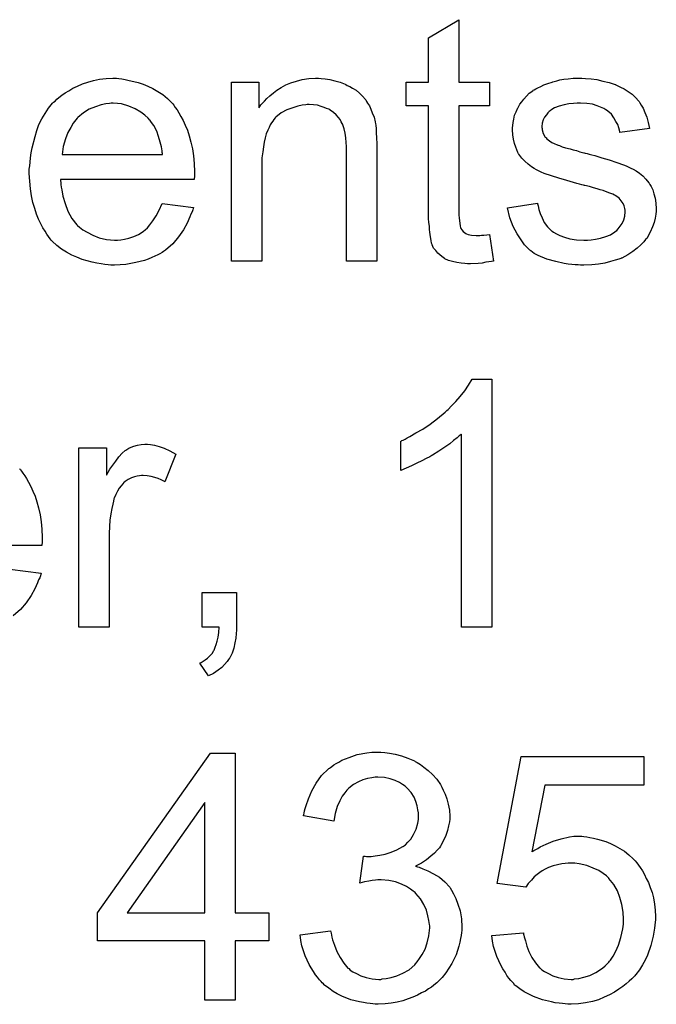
# Model space of a CAD drawing. Extents: x -2.2 to 8.3, y -2.9 to 5.2.
# Tile 185 of 205: x 4.274 to 4.48, y 3.178 to 3.497. Entities that reach past the tile are written whole.
import ezdxf

# ---------------------------------------------------------------- set-up
doc = ezdxf.new("R2010")
doc.units = 0
doc.layers.add('acc-ni-360-20-in-a_document', color=1, linetype='CONTINUOUS')

msp = doc.modelspace()

# ---------------------------------------------------------------- linework, layer by layer
at = {"layer": 'acc-ni-360-20-in-a_document', "color": 1}
for points in [[(4.416302, 3.476951), (4.426252, 3.476951), (4.426252, 3.469314), (4.416302, 3.469314), (4.416302, 3.435183), (4.416302, 3.434952), (4.416302, 3.434489), (4.416302, 3.433795), (4.416418, 3.432985), (4.416533, 3.431133), (4.416649, 3.430324), (4.416765, 3.429745), (4.416881, 3.429514), (4.417228, 3.429051), (4.41769, 3.428472), (4.4185, 3.427894), (4.418732, 3.427778), (4.41931, 3.427547), (4.420351, 3.427315), (4.421856, 3.4272), (4.423013, 3.4272), (4.423591, 3.427315), (4.424401, 3.427315), (4.425327, 3.427431), (4.426252, 3.427547), (4.427525, 3.418869), (4.427293, 3.418869), (4.426831, 3.418754), (4.426021, 3.418638), (4.42498, 3.418522), (4.423823, 3.418291), (4.42255, 3.418175), (4.420004, 3.418059), (4.419079, 3.418059), (4.418153, 3.418175), (4.416996, 3.418291), (4.415608, 3.418407), (4.414219, 3.418754), (4.412947, 3.419101), (4.411674, 3.419679), (4.411558, 3.419795), (4.411211, 3.420026), (4.410748, 3.420373), (4.410054, 3.420952), (4.409476, 3.42153), (4.408782, 3.42234), (4.408087, 3.42315), (4.407624, 3.424191), (4.407624, 3.424307), (4.407393, 3.42477), (4.407277, 3.42558), (4.407046, 3.426737), (4.406815, 3.428241), (4.406699, 3.429167), (4.406699, 3.430208), (4.406583, 3.431481), (4.406467, 3.432753), (4.406467, 3.434142), (4.406467, 3.435762), (4.406467, 3.469314), (4.399178, 3.469314), (4.399178, 3.476951), (4.406467, 3.476951), (4.406467, 3.491298), (4.416302, 3.497198), (4.416302, 3.476951)], [(4.30604, 3.478108), (4.306966, 3.477992), (4.308123, 3.477761), (4.309395, 3.477529), (4.310899, 3.477182), (4.312288, 3.476835), (4.313908, 3.476256), (4.315412, 3.475678), (4.317031, 3.474868), (4.318651, 3.473943), (4.320271, 3.472901), (4.321775, 3.471628), (4.323163, 3.47024), (4.323279, 3.470124), (4.323511, 3.469893), (4.323858, 3.46943), (4.32432, 3.468736), (4.324899, 3.467926), (4.325477, 3.467001), (4.326172, 3.465843), (4.326866, 3.464455), (4.32756, 3.462951), (4.328254, 3.461331), (4.328833, 3.45948), (4.329411, 3.457513), (4.329874, 3.455315), (4.330221, 3.453001), (4.330453, 3.450571), (4.330568, 3.44791), (4.330568, 3.447794), (4.330568, 3.447331), (4.330568, 3.446522), (4.330453, 3.445365), (4.287065, 3.445365), (4.287065, 3.445249), (4.287065, 3.444902), (4.287181, 3.444439), (4.287181, 3.443745), (4.287297, 3.442935), (4.287528, 3.442009), (4.287875, 3.439927), (4.288569, 3.437613), (4.289495, 3.435067), (4.290767, 3.432753), (4.292387, 3.430671), (4.292503, 3.430671), (4.292619, 3.430439), (4.293313, 3.429861), (4.294354, 3.429051), (4.295743, 3.428241), (4.297594, 3.427315), (4.299676, 3.426506), (4.30199, 3.425927), (4.303263, 3.425811), (4.304651, 3.425696), (4.305577, 3.425696), (4.306618, 3.425811), (4.307891, 3.426043), (4.309279, 3.42639), (4.310899, 3.426853), (4.312403, 3.427547), (4.313908, 3.428472), (4.314023, 3.428588), (4.314602, 3.429051), (4.315296, 3.429745), (4.316106, 3.430671), (4.317031, 3.431943), (4.318073, 3.433563), (4.319114, 3.435414), (4.32004, 3.437613), (4.330221, 3.43634), (4.330221, 3.436224), (4.330105, 3.435993), (4.32999, 3.43553), (4.329758, 3.434836), (4.329411, 3.434142), (4.329064, 3.433216), (4.328139, 3.431249), (4.326982, 3.429051), (4.325362, 3.426737), (4.323511, 3.424539), (4.321197, 3.422456), (4.321081, 3.422456), (4.32085, 3.422225), (4.320502, 3.421993), (4.32004, 3.421646), (4.319345, 3.421299), (4.318651, 3.420952), (4.317726, 3.420489), (4.316684, 3.420026), (4.315527, 3.419564), (4.31437, 3.419101), (4.311478, 3.418407), (4.308238, 3.417828), (4.304651, 3.417597), (4.303379, 3.417597), (4.302569, 3.417712), (4.301528, 3.417828), (4.300255, 3.418059), (4.298867, 3.418291), (4.297362, 3.418522), (4.294123, 3.419448), (4.292387, 3.420142), (4.290767, 3.420836), (4.289032, 3.421762), (4.287412, 3.422803), (4.285908, 3.42396), (4.284404, 3.425349), (4.284288, 3.425464), (4.284057, 3.425696), (4.28371, 3.426158), (4.283247, 3.426853), (4.282668, 3.427662), (4.28209, 3.428588), (4.281396, 3.429745), (4.280702, 3.431018), (4.280007, 3.432522), (4.279313, 3.434142), (4.278735, 3.435993), (4.278156, 3.43796), (4.277693, 3.440042), (4.277346, 3.442356), (4.277115, 3.444786), (4.276999, 3.447331), (4.276999, 3.447447), (4.276999, 3.448026), (4.276999, 3.44872), (4.277115, 3.449761), (4.277231, 3.451034), (4.277346, 3.452422), (4.277578, 3.454042), (4.277925, 3.455662), (4.27885, 3.459364), (4.279429, 3.461215), (4.280123, 3.463182), (4.281049, 3.465034), (4.28209, 3.466769), (4.283247, 3.468505), (4.28452, 3.470124), (4.284635, 3.47024), (4.284867, 3.470472), (4.28533, 3.470819), (4.285908, 3.471397), (4.286602, 3.471976), (4.287528, 3.47267), (4.288569, 3.47348), (4.289842, 3.474174), (4.291115, 3.474984), (4.292619, 3.475678), (4.294239, 3.476372), (4.295974, 3.476951), (4.297825, 3.477529), (4.299792, 3.477876), (4.301875, 3.478108), (4.304073, 3.478223), (4.30523, 3.478223), (4.30604, 3.478108)], [(4.371642, 3.478108), (4.372914, 3.477992), (4.374419, 3.477761), (4.376038, 3.477414), (4.377774, 3.476951), (4.379394, 3.476256), (4.379625, 3.476141), (4.380088, 3.475909), (4.380898, 3.475562), (4.381823, 3.474984), (4.38298, 3.47429), (4.384022, 3.473364), (4.385063, 3.472438), (4.385989, 3.471281), (4.386104, 3.471166), (4.386336, 3.470703), (4.386683, 3.470124), (4.387261, 3.469314), (4.387724, 3.468157), (4.388187, 3.467001), (4.388765, 3.465612), (4.389113, 3.464108), (4.389113, 3.463992), (4.389228, 3.46353), (4.389344, 3.462835), (4.38946, 3.46191), (4.38946, 3.460521), (4.389575, 3.458901), (4.389691, 3.456935), (4.389691, 3.454505), (4.389691, 3.418869), (4.379856, 3.418869), (4.379856, 3.454042), (4.379856, 3.454158), (4.379856, 3.454273), (4.379856, 3.455083), (4.379856, 3.456125), (4.379741, 3.457397), (4.379625, 3.458901), (4.379394, 3.460406), (4.379047, 3.461794), (4.378699, 3.463067), (4.378699, 3.463182), (4.378468, 3.46353), (4.378121, 3.464108), (4.377774, 3.464802), (4.377195, 3.465496), (4.376501, 3.466306), (4.375576, 3.467116), (4.374534, 3.46781), (4.374419, 3.467926), (4.374072, 3.468157), (4.373377, 3.468389), (4.372567, 3.468736), (4.371642, 3.469083), (4.370485, 3.46943), (4.369096, 3.469546), (4.367708, 3.469662), (4.36713, 3.469662), (4.366667, 3.469546), (4.36551, 3.46943), (4.364006, 3.469199), (4.362386, 3.46862), (4.360535, 3.467926), (4.358683, 3.467001), (4.356948, 3.465612), (4.356717, 3.465381), (4.356254, 3.464802), (4.355907, 3.464339), (4.35556, 3.463761), (4.355097, 3.463067), (4.35475, 3.462257), (4.354287, 3.461331), (4.353824, 3.460174), (4.353477, 3.458901), (4.35313, 3.457513), (4.352898, 3.456009), (4.352667, 3.454389), (4.352436, 3.452422), (4.352436, 3.450455), (4.352436, 3.418869), (4.342601, 3.418869), (4.342601, 3.476951), (4.351394, 3.476951), (4.351394, 3.46862), (4.35151, 3.468736), (4.351741, 3.469083), (4.352088, 3.469546), (4.352551, 3.470124), (4.353245, 3.470819), (4.354055, 3.471628), (4.354981, 3.472554), (4.356138, 3.47348), (4.357295, 3.47429), (4.358683, 3.475215), (4.360188, 3.476025), (4.361807, 3.476719), (4.363658, 3.477298), (4.36551, 3.477761), (4.367592, 3.478108), (4.369791, 3.478223), (4.370716, 3.478223), (4.371642, 3.478108)], [(4.457376, 3.478108), (4.459111, 3.477992), (4.460962, 3.477761), (4.462929, 3.477298), (4.465012, 3.476835), (4.466979, 3.476141), (4.467094, 3.476141), (4.46721, 3.476025), (4.467788, 3.475794), (4.468714, 3.475331), (4.469871, 3.474752), (4.471144, 3.473943), (4.472417, 3.473017), (4.473574, 3.471976), (4.474615, 3.470819), (4.47473, 3.470703), (4.474962, 3.47024), (4.475425, 3.46943), (4.476003, 3.468505), (4.476582, 3.467116), (4.47716, 3.465612), (4.477623, 3.463877), (4.478086, 3.46191), (4.468483, 3.460637), (4.468483, 3.460868), (4.468367, 3.461331), (4.468136, 3.462141), (4.467788, 3.463182), (4.46721, 3.464224), (4.466516, 3.465381), (4.465706, 3.466538), (4.464549, 3.467579), (4.464433, 3.467695), (4.46397, 3.467926), (4.463276, 3.468389), (4.462235, 3.468852), (4.461078, 3.469314), (4.459574, 3.469777), (4.457723, 3.470009), (4.455756, 3.470124), (4.454599, 3.470124), (4.453442, 3.470009), (4.451938, 3.469893), (4.450434, 3.469546), (4.448814, 3.469199), (4.44731, 3.46862), (4.446037, 3.46781), (4.445921, 3.467695), (4.445574, 3.467463), (4.445111, 3.467001), (4.444649, 3.466306), (4.44407, 3.465612), (4.443607, 3.464686), (4.44326, 3.463645), (4.443144, 3.462604), (4.443144, 3.462488), (4.443144, 3.462257), (4.44326, 3.46191), (4.44326, 3.461447), (4.443607, 3.46029), (4.444301, 3.459133), (4.444417, 3.459017), (4.444533, 3.458901), (4.444764, 3.458554), (4.445227, 3.458207), (4.44569, 3.45786), (4.446384, 3.457397), (4.447194, 3.45705), (4.448119, 3.456588), (4.448235, 3.456588), (4.448467, 3.456472), (4.448929, 3.456356), (4.449739, 3.456009), (4.450896, 3.455662), (4.4524, 3.455315), (4.453326, 3.454968), (4.454367, 3.454736), (4.455524, 3.454389), (4.456797, 3.454042), (4.456913, 3.454042), (4.45726, 3.453926), (4.457838, 3.453811), (4.458533, 3.453579), (4.459342, 3.453348), (4.460384, 3.453117), (4.462582, 3.452422), (4.465012, 3.451728), (4.467441, 3.450918), (4.46964, 3.450108), (4.470565, 3.449761), (4.471375, 3.449414), (4.471607, 3.449298), (4.472069, 3.449067), (4.472764, 3.44872), (4.473805, 3.448141), (4.474846, 3.447447), (4.475887, 3.446522), (4.476929, 3.44548), (4.477854, 3.444323), (4.47797, 3.444208), (4.478202, 3.443745), (4.478664, 3.443051), (4.479127, 3.442009), (4.479474, 3.440737), (4.479937, 3.439348), (4.480168, 3.437728), (4.480284, 3.435877), (4.480284, 3.435646), (4.480284, 3.435067), (4.480168, 3.434142), (4.479937, 3.432869), (4.47959, 3.431481), (4.479011, 3.429977), (4.478317, 3.428241), (4.477392, 3.426621), (4.477276, 3.42639), (4.476813, 3.425927), (4.476235, 3.425117), (4.475309, 3.424191), (4.474036, 3.42315), (4.472648, 3.421993), (4.471028, 3.420952), (4.469061, 3.419911), (4.468945, 3.419911), (4.46883, 3.419795), (4.468136, 3.419564), (4.466979, 3.419216), (4.465475, 3.418754), (4.463623, 3.418291), (4.461541, 3.417944), (4.459342, 3.417712), (4.456797, 3.417597), (4.455756, 3.417597), (4.454946, 3.417712), (4.45402, 3.417712), (4.452863, 3.417828), (4.451706, 3.417944), (4.450434, 3.418175), (4.447657, 3.418754), (4.444764, 3.419564), (4.441987, 3.42072), (4.440715, 3.421415), (4.439558, 3.422225), (4.439442, 3.42234), (4.439326, 3.422456), (4.438632, 3.42315), (4.437591, 3.424191), (4.436434, 3.425811), (4.435161, 3.427778), (4.433888, 3.430092), (4.432847, 3.432985), (4.432037, 3.436224), (4.441756, 3.437728), (4.441756, 3.437613), (4.441756, 3.437497), (4.441987, 3.436803), (4.442219, 3.435646), (4.442682, 3.434373), (4.44326, 3.432985), (4.443954, 3.431481), (4.444996, 3.429977), (4.446268, 3.428704), (4.4465, 3.428588), (4.446962, 3.428241), (4.447888, 3.427778), (4.449045, 3.4272), (4.450549, 3.426621), (4.452285, 3.426158), (4.454367, 3.425811), (4.456797, 3.425696), (4.457954, 3.425696), (4.459111, 3.425811), (4.460615, 3.426043), (4.462235, 3.42639), (4.46397, 3.426853), (4.465475, 3.427431), (4.466863, 3.428357), (4.466979, 3.428472), (4.467441, 3.42882), (4.467904, 3.429398), (4.468598, 3.430208), (4.469177, 3.431133), (4.469755, 3.432291), (4.470102, 3.433448), (4.470218, 3.434836), (4.470218, 3.434952), (4.470218, 3.435414), (4.470102, 3.435993), (4.469871, 3.436803), (4.469524, 3.437613), (4.468945, 3.438423), (4.468251, 3.439348), (4.46721, 3.440042), (4.467094, 3.440158), (4.466747, 3.440274), (4.466169, 3.440621), (4.465243, 3.440968), (4.463855, 3.441431), (4.463045, 3.441778), (4.462119, 3.442009), (4.461078, 3.442356), (4.459921, 3.442704), (4.458648, 3.443051), (4.457144, 3.443398), (4.457028, 3.443398), (4.456681, 3.443513), (4.456103, 3.443629), (4.455409, 3.44386), (4.454483, 3.444092), (4.453442, 3.444439), (4.451243, 3.445017), (4.448698, 3.445827), (4.446268, 3.446522), (4.443954, 3.447331), (4.442913, 3.447794), (4.442103, 3.448141), (4.441872, 3.448257), (4.441409, 3.448488), (4.440715, 3.448951), (4.439789, 3.44953), (4.438748, 3.45034), (4.437707, 3.451265), (4.436665, 3.452307), (4.43574, 3.453579), (4.435624, 3.453695), (4.435392, 3.454158), (4.435045, 3.454968), (4.434698, 3.455893), (4.434351, 3.45705), (4.434004, 3.458439), (4.433773, 3.459827), (4.433657, 3.461447), (4.433657, 3.461678), (4.433657, 3.462141), (4.433773, 3.462835), (4.433888, 3.463877), (4.43412, 3.464918), (4.434351, 3.466191), (4.434814, 3.467348), (4.435392, 3.46862), (4.435508, 3.468736), (4.43574, 3.469199), (4.436087, 3.469777), (4.436665, 3.470587), (4.437359, 3.471397), (4.438169, 3.472438), (4.439095, 3.473364), (4.440252, 3.474174), (4.440368, 3.47429), (4.440715, 3.474405), (4.441177, 3.474752), (4.441872, 3.475099), (4.442797, 3.475562), (4.443839, 3.476025), (4.445111, 3.476488), (4.4465, 3.476951), (4.446731, 3.477066), (4.447194, 3.477182), (4.448004, 3.477414), (4.449045, 3.477645), (4.450318, 3.477876), (4.451706, 3.477992), (4.453326, 3.478223), (4.456103, 3.478223), (4.457376, 3.478108)], [(4.304189, 3.470124), (4.303494, 3.470124), (4.303032, 3.470009), (4.301759, 3.469893), (4.300255, 3.469546), (4.298404, 3.468967), (4.296437, 3.468157), (4.294586, 3.467001), (4.292734, 3.465496), (4.292503, 3.465265), (4.29204, 3.464686), (4.29123, 3.463645), (4.29042, 3.462257), (4.289495, 3.460637), (4.288685, 3.458554), (4.287991, 3.456125), (4.287644, 3.453464), (4.320155, 3.453464), (4.320155, 3.453579), (4.320155, 3.453811), (4.32004, 3.454158), (4.32004, 3.454621), (4.319808, 3.456009), (4.319461, 3.457513), (4.318883, 3.459364), (4.318304, 3.4611), (4.317378, 3.462835), (4.316337, 3.464339), (4.316337, 3.464455), (4.316106, 3.464571), (4.315527, 3.465265), (4.314486, 3.466191), (4.313098, 3.467232), (4.311362, 3.468273), (4.309279, 3.469199), (4.30685, 3.469893), (4.305577, 3.470009), (4.304189, 3.470124)], [(4.426946, 3.300231), (4.417112, 3.300231), (4.417112, 3.362824), (4.416996, 3.362709), (4.416418, 3.362246), (4.415724, 3.361552), (4.414566, 3.360742), (4.413294, 3.3597), (4.411674, 3.358543), (4.409823, 3.357271), (4.40774, 3.355998), (4.407624, 3.355998), (4.407509, 3.355882), (4.406815, 3.355419), (4.405658, 3.354841), (4.404269, 3.354147), (4.402649, 3.353337), (4.400914, 3.352527), (4.399178, 3.351717), (4.397443, 3.351023), (4.397443, 3.36051), (4.397559, 3.36051), (4.39779, 3.360742), (4.398253, 3.360857), (4.398831, 3.361204), (4.399525, 3.361552), (4.400335, 3.362014), (4.402302, 3.363171), (4.404616, 3.364444), (4.40693, 3.366064), (4.40936, 3.367915), (4.41179, 3.369882), (4.411905, 3.369998), (4.412021, 3.370113), (4.412368, 3.37046), (4.412831, 3.370807), (4.413872, 3.371965), (4.415261, 3.373353), (4.416649, 3.374973), (4.418153, 3.376824), (4.419426, 3.378675), (4.420583, 3.380642), (4.426946, 3.380642), (4.426946, 3.300231)], [(4.316337, 3.359469), (4.31761, 3.359238), (4.319114, 3.358775), (4.320734, 3.358196), (4.322585, 3.357386), (4.324552, 3.356345), (4.320965, 3.34732), (4.32085, 3.347436), (4.320387, 3.347668), (4.319693, 3.348015), (4.318767, 3.348362), (4.317726, 3.348709), (4.316453, 3.349056), (4.31518, 3.349287), (4.313908, 3.349403), (4.313329, 3.349403), (4.312751, 3.349287), (4.311941, 3.349172), (4.311131, 3.34894), (4.310089, 3.348593), (4.309048, 3.34813), (4.308123, 3.347436), (4.308007, 3.34732), (4.30766, 3.347089), (4.307313, 3.346626), (4.306734, 3.346048), (4.306156, 3.345238), (4.305577, 3.344312), (4.304999, 3.343271), (4.304536, 3.341998), (4.30442, 3.341767), (4.304304, 3.341073), (4.304073, 3.340031), (4.303726, 3.338643), (4.303379, 3.336907), (4.303147, 3.334941), (4.303032, 3.332858), (4.302916, 3.330544), (4.302916, 3.300231), (4.293082, 3.300231), (4.293082, 3.358312), (4.30199, 3.358312), (4.30199, 3.349519), (4.302106, 3.349634), (4.302569, 3.350444), (4.303147, 3.351486), (4.304073, 3.352758), (4.304999, 3.354031), (4.30604, 3.355419), (4.307081, 3.356576), (4.308123, 3.357502), (4.308238, 3.357618), (4.308585, 3.357849), (4.309279, 3.358196), (4.309974, 3.358543), (4.310899, 3.35889), (4.312056, 3.359238), (4.313213, 3.359469), (4.314486, 3.359585), (4.315296, 3.359585), (4.316337, 3.359469)], [(4.27376, 3.351601), (4.273875, 3.351486), (4.274107, 3.351254), (4.274454, 3.350791), (4.274917, 3.350097), (4.275495, 3.349287), (4.276074, 3.348362), (4.276768, 3.347205), (4.277462, 3.345816), (4.278156, 3.344312), (4.27885, 3.342692), (4.279429, 3.340841), (4.280007, 3.338874), (4.28047, 3.336676), (4.280817, 3.334362), (4.281049, 3.331932), (4.281164, 3.329271), (4.281164, 3.329155), (4.281164, 3.328693), (4.281164, 3.327883), (4.281049, 3.326726), (4.237661, 3.326726)], [(4.270636, 3.318974), (4.280817, 3.317701), (4.280817, 3.317586), (4.280702, 3.317354), (4.280586, 3.316891), (4.280355, 3.316197), (4.280007, 3.315503), (4.27966, 3.314577), (4.278735, 3.31261), (4.277578, 3.310412), (4.275958, 3.308098), (4.274107, 3.3059), (4.271793, 3.303817)], [(4.344221, 3.300231), (4.344221, 3.300115), (4.344221, 3.299999), (4.344221, 3.299652), (4.344221, 3.299189), (4.344105, 3.298148), (4.343989, 3.296644), (4.343642, 3.29514), (4.343295, 3.293404), (4.342717, 3.291784), (4.342023, 3.29028), (4.341907, 3.290165), (4.34156, 3.289702), (4.341097, 3.289008), (4.340287, 3.288082), (4.339361, 3.287156), (4.338204, 3.286231), (4.3367, 3.285189), (4.335081, 3.28438), (4.332304, 3.288545), (4.332419, 3.28866), (4.332767, 3.288776), (4.333345, 3.289123), (4.334039, 3.289586), (4.334734, 3.290165), (4.335543, 3.290859), (4.336238, 3.291669), (4.336816, 3.292594), (4.336932, 3.29271), (4.337047, 3.293057), (4.337279, 3.293751), (4.337626, 3.294561), (4.337857, 3.295602), (4.338204, 3.296991), (4.338436, 3.298495), (4.338552, 3.300231), (4.332998, 3.300231), (4.332998, 3.311453), (4.344221, 3.311453), (4.344221, 3.300231)], [(4.343758, 3.207508), (4.354634, 3.207508), (4.354634, 3.198484), (4.343758, 3.198484), (4.343758, 3.179278), (4.333924, 3.179278), (4.333924, 3.198484), (4.299098, 3.198484), (4.299098, 3.207508), (4.335775, 3.259342), (4.343758, 3.259342), (4.343758, 3.207508)], [(4.392236, 3.259573), (4.39374, 3.259342), (4.395592, 3.258995), (4.397674, 3.258416), (4.399757, 3.257722), (4.40184, 3.256797), (4.401955, 3.256797), (4.402071, 3.256681), (4.402765, 3.256334), (4.403806, 3.25564), (4.404963, 3.25483), (4.406352, 3.253673), (4.40774, 3.2524), (4.409129, 3.250896), (4.410286, 3.24916), (4.410401, 3.248929), (4.410748, 3.248351), (4.411211, 3.247309), (4.41179, 3.246037), (4.412368, 3.244532), (4.412831, 3.242797), (4.413178, 3.24083), (4.413294, 3.238863), (4.413294, 3.238632), (4.413294, 3.237938), (4.413178, 3.237012), (4.412947, 3.235739), (4.4126, 3.234235), (4.412021, 3.232615), (4.411327, 3.230996), (4.410401, 3.229376), (4.410286, 3.229144), (4.409939, 3.228682), (4.409244, 3.227872), (4.408319, 3.226946), (4.407162, 3.225905), (4.405773, 3.224748), (4.404154, 3.223706), (4.402187, 3.222665), (4.402302, 3.222665), (4.402534, 3.22255), (4.402881, 3.222434), (4.403344, 3.222318), (4.404616, 3.221855), (4.406236, 3.221161), (4.408087, 3.220235), (4.409939, 3.219079), (4.411674, 3.217574), (4.413294, 3.215839), (4.413409, 3.215608), (4.413872, 3.214913), (4.414566, 3.213756), (4.415261, 3.212252), (4.415955, 3.210401), (4.416649, 3.208203), (4.417112, 3.205657), (4.417228, 3.202881), (4.417228, 3.202765), (4.417228, 3.202418), (4.417228, 3.201839), (4.417112, 3.201145), (4.416996, 3.200219), (4.416765, 3.199178), (4.416533, 3.198021), (4.416302, 3.196748), (4.415376, 3.193972), (4.414682, 3.192468), (4.413988, 3.191079), (4.413062, 3.189575), (4.412021, 3.188071), (4.410864, 3.186567), (4.409476, 3.185178), (4.40936, 3.185063), (4.409129, 3.184831), (4.408666, 3.184484), (4.408087, 3.184021), (4.407393, 3.183443), (4.406467, 3.182864), (4.405426, 3.18217), (4.404154, 3.181592), (4.402881, 3.180898), (4.401377, 3.180203), (4.399873, 3.179625), (4.398137, 3.179046), (4.396286, 3.178584), (4.394319, 3.178236), (4.392352, 3.178005), (4.390154, 3.177889), (4.389113, 3.177889), (4.388418, 3.178005), (4.387493, 3.178121), (4.386451, 3.178236), (4.385294, 3.178468), (4.384022, 3.178699), (4.381245, 3.179393), (4.378352, 3.18055), (4.376848, 3.181245), (4.37546, 3.182055), (4.374072, 3.183096), (4.372683, 3.184137), (4.372567, 3.184253), (4.372336, 3.184484), (4.371989, 3.184831), (4.371642, 3.185294), (4.371063, 3.185873), (4.370485, 3.186682), (4.369791, 3.187492), (4.369096, 3.188534), (4.368402, 3.189691), (4.367708, 3.190848), (4.366435, 3.193624), (4.365394, 3.196864), (4.365047, 3.1986), (4.364815, 3.200451), (4.37465, 3.201724), (4.37465, 3.201608), (4.374766, 3.201376), (4.374881, 3.200914), (4.374997, 3.200335), (4.375113, 3.199641), (4.375344, 3.198831), (4.375923, 3.197095), (4.376733, 3.195013), (4.377774, 3.193046), (4.378931, 3.191195), (4.380319, 3.189575), (4.380551, 3.189459), (4.381014, 3.188997), (4.381939, 3.188418), (4.383096, 3.18784), (4.384484, 3.187145), (4.38622, 3.186567), (4.388187, 3.186104), (4.39027, 3.185988), (4.390964, 3.185988), (4.391426, 3.186104), (4.392699, 3.18622), (4.394319, 3.186567), (4.39617, 3.187145), (4.398137, 3.187955), (4.400104, 3.189112), (4.401955, 3.190732), (4.402187, 3.190963), (4.402765, 3.191658), (4.403459, 3.192699), (4.404385, 3.194087), (4.40531, 3.195823), (4.406005, 3.19779), (4.406583, 3.200104), (4.406815, 3.202649), (4.406815, 3.202765), (4.406815, 3.202996), (4.406815, 3.203343), (4.406699, 3.203806), (4.406583, 3.205079), (4.406236, 3.206583), (4.405773, 3.208434), (4.404963, 3.210285), (4.403806, 3.212137), (4.402302, 3.213872), (4.402071, 3.214103), (4.401492, 3.214566), (4.400567, 3.21526), (4.399294, 3.21607), (4.397674, 3.21688), (4.395707, 3.217574), (4.393509, 3.218037), (4.391079, 3.218269), (4.390038, 3.218269), (4.389228, 3.218153), (4.388187, 3.218037), (4.38703, 3.217806), (4.385641, 3.217574), (4.384137, 3.217227), (4.385294, 3.225905), (4.385873, 3.225905), (4.386336, 3.225789), (4.38784, 3.225789), (4.389113, 3.226021), (4.390617, 3.226252), (4.392352, 3.226599), (4.394319, 3.227177), (4.39617, 3.227987), (4.398137, 3.229029), (4.398253, 3.229029), (4.398368, 3.229144), (4.398947, 3.229607), (4.399757, 3.230417), (4.400682, 3.231458), (4.401608, 3.232963), (4.402418, 3.234698), (4.402997, 3.236665), (4.403228, 3.237822), (4.403228, 3.239095), (4.403228, 3.23921), (4.403228, 3.239326), (4.403228, 3.24002), (4.402997, 3.240946), (4.402765, 3.242218), (4.402302, 3.243607), (4.401724, 3.245111), (4.400798, 3.246615), (4.399525, 3.248003), (4.39941, 3.248119), (4.398831, 3.248582), (4.398021, 3.24916), (4.39698, 3.249855), (4.395592, 3.250433), (4.393972, 3.251012), (4.392121, 3.251474), (4.390038, 3.25159), (4.389113, 3.25159), (4.388071, 3.251359), (4.386683, 3.251127), (4.385179, 3.250665), (4.383675, 3.250086), (4.382055, 3.24916), (4.380551, 3.248003), (4.380435, 3.247888), (4.379972, 3.247309), (4.379278, 3.246499), (4.378468, 3.245342), (4.377658, 3.243838), (4.376848, 3.241987), (4.376154, 3.239789), (4.375691, 3.237243), (4.365857, 3.238979), (4.365857, 3.239095), (4.365972, 3.239442), (4.366088, 3.239905), (4.366204, 3.240599), (4.366435, 3.241409), (4.366782, 3.242334), (4.367477, 3.244532), (4.368634, 3.247078), (4.370022, 3.249623), (4.371757, 3.252053), (4.373956, 3.254251), (4.374072, 3.254367), (4.374303, 3.254483), (4.37465, 3.254714), (4.375113, 3.255061), (4.375691, 3.255524), (4.376501, 3.255987), (4.377311, 3.25645), (4.378352, 3.257028), (4.380666, 3.257954), (4.383328, 3.258879), (4.386451, 3.259458), (4.388071, 3.259689), (4.390964, 3.259689), (4.392236, 3.259573)], [(4.476235, 3.248929), (4.444186, 3.248929), (4.439905, 3.227293), (4.44002, 3.227409), (4.440252, 3.227525), (4.440599, 3.227756), (4.441177, 3.228103), (4.441872, 3.22845), (4.442682, 3.228913), (4.444533, 3.229839), (4.446847, 3.230764), (4.449392, 3.231574), (4.452169, 3.232153), (4.453557, 3.232384), (4.456103, 3.232384), (4.456797, 3.232268), (4.457723, 3.232153), (4.458764, 3.232037), (4.459921, 3.231805), (4.461194, 3.231458), (4.46397, 3.230648), (4.465475, 3.23007), (4.466979, 3.22926), (4.468483, 3.22845), (4.469987, 3.227525), (4.471375, 3.226368), (4.472764, 3.225095), (4.472879, 3.224979), (4.473111, 3.224748), (4.473458, 3.224401), (4.473921, 3.223822), (4.474499, 3.223012), (4.475078, 3.222202), (4.475772, 3.221161), (4.476466, 3.220004), (4.477044, 3.218731), (4.477739, 3.217343), (4.478317, 3.215723), (4.478896, 3.214103), (4.479359, 3.212368), (4.479706, 3.210401), (4.479937, 3.208434), (4.480053, 3.206352), (4.480053, 3.206236), (4.480053, 3.205889), (4.480053, 3.20531), (4.479937, 3.2045), (4.479821, 3.203575), (4.479706, 3.202533), (4.479474, 3.201261), (4.479243, 3.199988), (4.478549, 3.19698), (4.477392, 3.193856), (4.476697, 3.192236), (4.475772, 3.190732), (4.474846, 3.189112), (4.473689, 3.187608), (4.473574, 3.187492), (4.473342, 3.187145), (4.472879, 3.186682), (4.472301, 3.186104), (4.471491, 3.18541), (4.470565, 3.184484), (4.469408, 3.183674), (4.468136, 3.182749), (4.466747, 3.181823), (4.465127, 3.181013), (4.463392, 3.180203), (4.461541, 3.179393), (4.459574, 3.178815), (4.457376, 3.178352), (4.455061, 3.178005), (4.452632, 3.177889), (4.451591, 3.177889), (4.450781, 3.178005), (4.449855, 3.178121), (4.448814, 3.178236), (4.447541, 3.178352), (4.446268, 3.178699), (4.443376, 3.179393), (4.440483, 3.180435), (4.438979, 3.181129), (4.437475, 3.181939), (4.436087, 3.182864), (4.434698, 3.183906), (4.434583, 3.184021), (4.434351, 3.184137), (4.43412, 3.1846), (4.433657, 3.185063), (4.433078, 3.185641), (4.4325, 3.186335), (4.431806, 3.187261), (4.431227, 3.188302), (4.430533, 3.189344), (4.429839, 3.190616), (4.428566, 3.193393), (4.427525, 3.196633), (4.427178, 3.198368), (4.426946, 3.200219), (4.437244, 3.201029), (4.437244, 3.200914), (4.437244, 3.200682), (4.437359, 3.200335), (4.437475, 3.199757), (4.437822, 3.198484), (4.438285, 3.196748), (4.438979, 3.195013), (4.439905, 3.193046), (4.441062, 3.191311), (4.44245, 3.189691), (4.442682, 3.189575), (4.443144, 3.189112), (4.44407, 3.188534), (4.445343, 3.18784), (4.446731, 3.187145), (4.448467, 3.186567), (4.450434, 3.186104), (4.452632, 3.185988), (4.453326, 3.185988), (4.453789, 3.186104), (4.455177, 3.18622), (4.456797, 3.186682), (4.458764, 3.187261), (4.460731, 3.188187), (4.462813, 3.189575), (4.463739, 3.190385), (4.464665, 3.191311), (4.46478, 3.191426), (4.464896, 3.191542), (4.465127, 3.191889), (4.465475, 3.192236), (4.466284, 3.193509), (4.46721, 3.195129), (4.46802, 3.197095), (4.46883, 3.199525), (4.469408, 3.202418), (4.46964, 3.203922), (4.46964, 3.205542), (4.46964, 3.205657), (4.46964, 3.205889), (4.46964, 3.206352), (4.469524, 3.20693), (4.469524, 3.207624), (4.469408, 3.208434), (4.469061, 3.210285), (4.468483, 3.212484), (4.467673, 3.214682), (4.466516, 3.216765), (4.464896, 3.218731), (4.464896, 3.218847), (4.464665, 3.218963), (4.464086, 3.219541), (4.463045, 3.220351), (4.461656, 3.221277), (4.459805, 3.222087), (4.457723, 3.222897), (4.455293, 3.223475), (4.453904, 3.223706), (4.451706, 3.223706), (4.450781, 3.223591), (4.449624, 3.223475), (4.448235, 3.223128), (4.446847, 3.222781), (4.445343, 3.222202), (4.443839, 3.221508), (4.443723, 3.221392), (4.44326, 3.221161), (4.442566, 3.220583), (4.44164, 3.220004), (4.440715, 3.219194), (4.439789, 3.218153), (4.438748, 3.217112), (4.437938, 3.215839), (4.428682, 3.217112), (4.436434, 3.258301), (4.476235, 3.258301), (4.476235, 3.248929)], [(4.333924, 3.243376), (4.308701, 3.207508), (4.333924, 3.207508), (4.333924, 3.243376)]]:
    msp.add_lwpolyline(points, dxfattribs=at)

doc.saveas('drawing.dxf')
